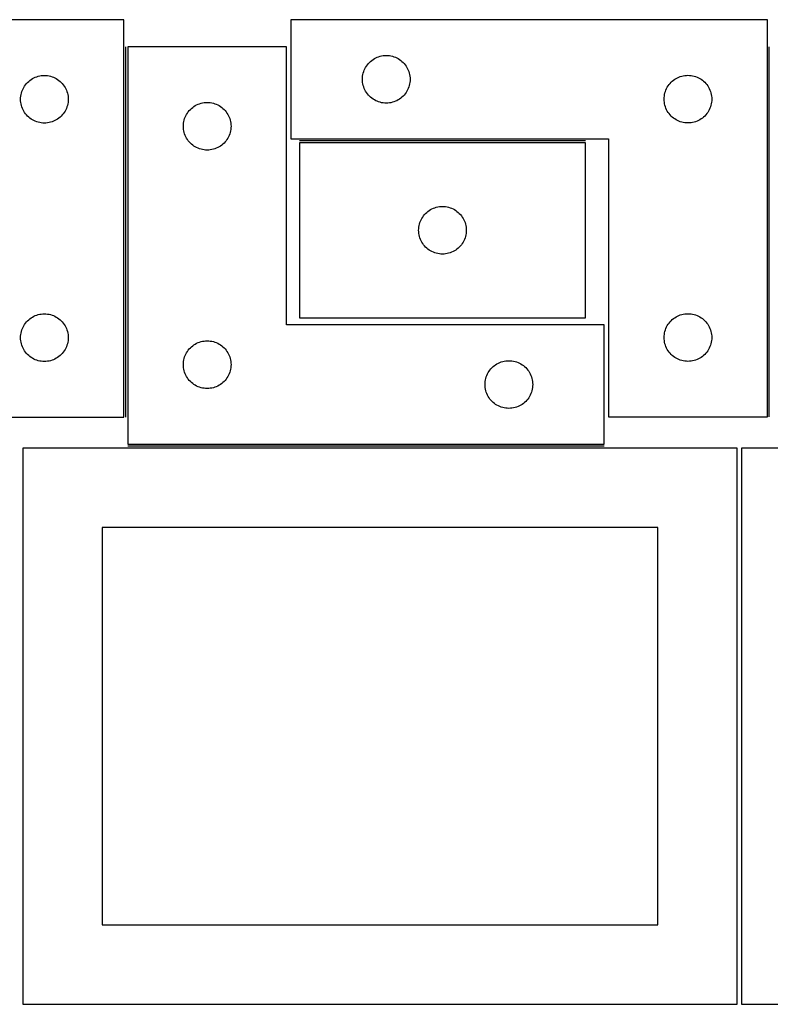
# Model space of a CAD drawing. Header units: millimetres. Extents: x 7 to 1243, y 7 to 2493.
# Tile 18 of 20: x 548 to 832, y 2122 to 2493. Entities that reach past the tile are written whole.
import ezdxf

# ---------------------------------------------------------------- set-up
doc = ezdxf.new("R2010")
doc.units = ezdxf.units.MM
doc.layers.add('COMMON', color=5, linetype='CONTINUOUS', true_color=0x0000ff)
doc.layers.add('CUT', color=7, linetype='CONTINUOUS', true_color=0x000000)

msp = doc.modelspace()

# ---------------------------------------------------------------- linework, layer by layer
at = {"layer": 'COMMON'}
for p, q in [((588.493987, 2343.422398), (588.493987, 2483.2305)), ((831.655211, 2343.467808), (831.655211, 2483.2305)), ((762.150481, 2447.717808), (654.150481, 2447.717808)), ((769.243987, 2332.4805), (589.243987, 2332.4805))]:
    msp.add_line(p, q, dxfattribs=at)
at = {"layer": 'CUT'}
for p, q in [((587.743986, 2493.422398), (407.743986, 2493.422398)), ((587.743986, 2343.422398), (587.743986, 2493.422398)), ((830.90521, 2493.467808), (650.90521, 2493.467808)), ((650.90521, 2493.467808), (650.90521, 2448.467808)), ((830.90521, 2343.467808), (830.90521, 2493.467808)), ((649.243987, 2483.2305), (589.243987, 2483.2305)), ((589.243987, 2483.2305), (589.243987, 2333.2305)), ((649.243987, 2378.2305), (649.243987, 2483.2305)), ((683.46106, 2479.282724), (684.012255, 2479.49018)), ((684.012255, 2479.49018), (684.575839, 2479.661141)), ((684.575839, 2479.661141), (685.149398, 2479.794876)), ((685.149398, 2479.794876), (685.730475, 2479.890812)), ((685.730475, 2479.890812), (686.316582, 2479.948539)), ((686.316582, 2479.948539), (686.90521, 2479.967808)), ((686.90521, 2479.967808), (687.493839, 2479.948539)), ((687.493839, 2479.948539), (688.079946, 2479.890812)), ((688.079946, 2479.890812), (688.661023, 2479.794876)), ((688.661023, 2479.794876), (689.234582, 2479.661141)), ((689.234582, 2479.661141), (689.798166, 2479.49018)), ((689.798166, 2479.49018), (690.349361, 2479.282724)), ((679.110982, 2475.467808), (679.421984, 2475.96794)), ((679.421984, 2475.96794), (679.76503, 2476.446661)), ((679.76503, 2476.446661), (680.138652, 2476.901921)), ((680.138652, 2476.901921), (680.541249, 2477.331769)), ((680.541249, 2477.331769), (680.971098, 2477.734367)), ((680.971098, 2477.734367), (681.426358, 2478.107988)), ((681.426358, 2478.107988), (681.905078, 2478.451035)), ((681.905078, 2478.451035), (682.40521, 2478.762037)), ((682.40521, 2478.762037), (682.924612, 2479.039663)), ((682.924612, 2479.039663), (683.46106, 2479.282724)), ((690.349361, 2479.282724), (690.885809, 2479.039663)), ((690.885809, 2479.039663), (691.40521, 2478.762037)), ((691.40521, 2478.762037), (691.905343, 2478.451035)), ((691.905343, 2478.451035), (692.384063, 2478.107988)), ((692.384063, 2478.107988), (692.839323, 2477.734367)), ((692.839323, 2477.734367), (693.269171, 2477.331769)), ((693.269171, 2477.331769), (693.671769, 2476.901921)), ((693.671769, 2476.901921), (694.045391, 2476.446661)), ((694.045391, 2476.446661), (694.388437, 2475.96794)), ((694.388437, 2475.96794), (694.699439, 2475.467808)), ((554.851031, 2471.944769), (555.414615, 2472.115731)), ((555.414615, 2472.115731), (555.988173, 2472.249466)), ((555.988173, 2472.249466), (556.56925, 2472.345402)), ((556.56925, 2472.345402), (557.155358, 2472.403128)), ((557.155358, 2472.403128), (557.743986, 2472.422398)), ((557.743986, 2472.422398), (558.332614, 2472.403128)), ((558.332614, 2472.403128), (558.918722, 2472.345402)), ((558.918722, 2472.345402), (559.499799, 2472.249466)), ((559.499799, 2472.249466), (560.073358, 2472.115731)), ((560.073358, 2472.115731), (560.636941, 2471.944769)), ((677.92448, 2471.556437), (677.982207, 2472.142544)), ((677.982207, 2472.142544), (678.078143, 2472.723621)), ((678.078143, 2472.723621), (678.211878, 2473.29718)), ((678.211878, 2473.29718), (678.382839, 2473.860764)), ((678.382839, 2473.860764), (678.590295, 2474.411959)), ((678.590295, 2474.411959), (678.833356, 2474.948407)), ((678.833356, 2474.948407), (679.110982, 2475.467808)), ((694.699439, 2475.467808), (694.977065, 2474.948407)), ((694.977065, 2474.948407), (695.220126, 2474.411959)), ((695.220126, 2474.411959), (695.427582, 2473.860764)), ((695.427582, 2473.860764), (695.598543, 2473.29718)), ((695.598543, 2473.29718), (695.732278, 2472.723621)), ((695.732278, 2472.723621), (695.828214, 2472.142544)), ((695.828214, 2472.142544), (695.885941, 2471.556437)), ((798.012255, 2471.99018), (798.575839, 2472.161141)), ((798.575839, 2472.161141), (799.149398, 2472.294876)), ((799.149398, 2472.294876), (799.730475, 2472.390812)), ((799.730475, 2472.390812), (800.316582, 2472.448539)), ((800.316582, 2472.448539), (800.90521, 2472.467808)), ((800.90521, 2472.467808), (801.493839, 2472.448539)), ((801.493839, 2472.448539), (802.079946, 2472.390812)), ((802.079946, 2472.390812), (802.661023, 2472.294876)), ((802.661023, 2472.294876), (803.234582, 2472.161141)), ((803.234582, 2472.161141), (803.798166, 2471.99018)), ((549.949757, 2467.922398), (550.26076, 2468.42253)), ((550.26076, 2468.42253), (550.603806, 2468.901251)), ((550.603806, 2468.901251), (550.977428, 2469.356511)), ((550.977428, 2469.356511), (551.380025, 2469.786359)), ((551.380025, 2469.786359), (551.809874, 2470.188956)), ((551.809874, 2470.188956), (552.265133, 2470.562578)), ((552.265133, 2470.562578), (552.743854, 2470.905625)), ((552.743854, 2470.905625), (553.243986, 2471.216627)), ((553.243986, 2471.216627), (553.763388, 2471.494253)), ((553.763388, 2471.494253), (554.299835, 2471.737314)), ((554.299835, 2471.737314), (554.851031, 2471.944769)), ((560.636941, 2471.944769), (561.188137, 2471.737314)), ((561.188137, 2471.737314), (561.724584, 2471.494253)), ((561.724584, 2471.494253), (562.243986, 2471.216627)), ((562.243986, 2471.216627), (562.744118, 2470.905625)), ((562.744118, 2470.905625), (563.222839, 2470.562578)), ((563.222839, 2470.562578), (563.678098, 2470.188956)), ((563.678098, 2470.188956), (564.107947, 2469.786359)), ((564.107947, 2469.786359), (564.510544, 2469.356511)), ((564.510544, 2469.356511), (564.884166, 2468.901251)), ((564.884166, 2468.901251), (565.227213, 2468.42253)), ((565.227213, 2468.42253), (565.538215, 2467.922398)), ((677.90521, 2470.967808), (677.92448, 2471.556437)), ((677.92448, 2470.37918), (677.90521, 2470.967808)), ((677.982207, 2469.793073), (677.92448, 2470.37918)), ((678.078143, 2469.211995), (677.982207, 2469.793073)), ((678.211878, 2468.638437), (678.078143, 2469.211995)), ((678.382839, 2468.074853), (678.211878, 2468.638437)), ((695.598543, 2468.638437), (695.427582, 2468.074853)), ((695.732278, 2469.211995), (695.598543, 2468.638437)), ((695.828214, 2469.793073), (695.732278, 2469.211995)), ((695.885941, 2470.37918), (695.828214, 2469.793073)), ((695.885941, 2471.556437), (695.90521, 2470.967808)), ((695.90521, 2470.967808), (695.885941, 2470.37918)), ((793.110982, 2467.967808), (793.421984, 2468.46794)), ((793.421984, 2468.46794), (793.76503, 2468.946661)), ((793.76503, 2468.946661), (794.138652, 2469.401921)), ((794.138652, 2469.401921), (794.541249, 2469.831769)), ((794.541249, 2469.831769), (794.971098, 2470.234367)), ((794.971098, 2470.234367), (795.426358, 2470.607988)), ((795.426358, 2470.607988), (795.905078, 2470.951035)), ((795.905078, 2470.951035), (796.40521, 2471.262037)), ((796.40521, 2471.262037), (796.924612, 2471.539663)), ((796.924612, 2471.539663), (797.46106, 2471.782724)), ((797.46106, 2471.782724), (798.012255, 2471.99018)), ((803.798166, 2471.99018), (804.349361, 2471.782724)), ((804.349361, 2471.782724), (804.885809, 2471.539663)), ((804.885809, 2471.539663), (805.40521, 2471.262037)), ((805.40521, 2471.262037), (805.905343, 2470.951035)), ((805.905343, 2470.951035), (806.384063, 2470.607988)), ((806.384063, 2470.607988), (806.839323, 2470.234367)), ((806.839323, 2470.234367), (807.269171, 2469.831769)), ((807.269171, 2469.831769), (807.671769, 2469.401921)), ((807.671769, 2469.401921), (808.045391, 2468.946661)), ((808.045391, 2468.946661), (808.388437, 2468.46794)), ((808.388437, 2468.46794), (808.699439, 2467.967808)), ((548.820982, 2464.597134), (548.916919, 2465.178211)), ((548.916919, 2465.178211), (549.050654, 2465.75177)), ((549.050654, 2465.75177), (549.221615, 2466.315353)), ((549.221615, 2466.315353), (549.42907, 2466.866549)), ((549.42907, 2466.866549), (549.672131, 2467.402996)), ((549.672131, 2467.402996), (549.949757, 2467.922398)), ((565.538215, 2467.922398), (565.815841, 2467.402996)), ((565.815841, 2467.402996), (566.058902, 2466.866549)), ((566.058902, 2466.866549), (566.266357, 2466.315353)), ((566.266357, 2466.315353), (566.437319, 2465.75177)), ((566.437319, 2465.75177), (566.571054, 2465.178211)), ((566.571054, 2465.178211), (566.66699, 2464.597134)), ((678.590295, 2467.523657), (678.382839, 2468.074853)), ((678.833356, 2466.98721), (678.590295, 2467.523657)), ((679.110982, 2466.467808), (678.833356, 2466.98721)), ((679.421984, 2465.967676), (679.110982, 2466.467808)), ((679.76503, 2465.488955), (679.421984, 2465.967676)), ((680.138652, 2465.033696), (679.76503, 2465.488955)), ((680.541249, 2464.603847), (680.138652, 2465.033696)), ((693.671769, 2465.033696), (693.269171, 2464.603847)), ((694.045391, 2465.488955), (693.671769, 2465.033696)), ((694.388437, 2465.967676), (694.045391, 2465.488955)), ((694.699439, 2466.467808), (694.388437, 2465.967676)), ((694.977065, 2466.98721), (694.699439, 2466.467808)), ((695.220126, 2467.523657), (694.977065, 2466.98721)), ((695.427582, 2468.074853), (695.220126, 2467.523657)), ((791.92448, 2464.056437), (791.982207, 2464.642544)), ((791.982207, 2464.642544), (792.078143, 2465.223621)), ((792.078143, 2465.223621), (792.211878, 2465.79718)), ((792.211878, 2465.79718), (792.382839, 2466.360764)), ((792.382839, 2466.360764), (792.590295, 2466.911959)), ((792.590295, 2466.911959), (792.833356, 2467.448407)), ((792.833356, 2467.448407), (793.110982, 2467.967808)), ((808.699439, 2467.967808), (808.977065, 2467.448407)), ((808.977065, 2467.448407), (809.220126, 2466.911959)), ((809.220126, 2466.911959), (809.427582, 2466.360764)), ((809.427582, 2466.360764), (809.598543, 2465.79718)), ((809.598543, 2465.79718), (809.732278, 2465.223621)), ((809.732278, 2465.223621), (809.828214, 2464.642544)), ((809.828214, 2464.642544), (809.885941, 2464.056437)), ((548.743986, 2463.422398), (548.763256, 2464.011026)), ((548.763256, 2462.83377), (548.743986, 2463.422398)), ((548.763256, 2464.011026), (548.820982, 2464.597134)), ((548.820982, 2462.247662), (548.763256, 2462.83377)), ((548.916919, 2461.666585), (548.820982, 2462.247662)), ((549.050654, 2461.093027), (548.916919, 2461.666585)), ((549.221615, 2460.529443), (549.050654, 2461.093027)), ((566.437319, 2461.093027), (566.266357, 2460.529443)), ((566.571054, 2461.666585), (566.437319, 2461.093027)), ((566.66699, 2462.247662), (566.571054, 2461.666585)), ((566.66699, 2464.597134), (566.724716, 2464.011026)), ((566.724716, 2462.83377), (566.66699, 2462.247662)), ((566.724716, 2464.011026), (566.743986, 2463.422398)), ((566.743986, 2463.422398), (566.724716, 2462.83377)), ((614.243855, 2460.713727), (614.743987, 2461.024729)), ((614.743987, 2461.024729), (615.263389, 2461.302355)), ((615.263389, 2461.302355), (615.799836, 2461.545416)), ((615.799836, 2461.545416), (616.351032, 2461.752871)), ((616.351032, 2461.752871), (616.914616, 2461.923833)), ((616.914616, 2461.923833), (617.488174, 2462.057568)), ((617.488174, 2462.057568), (618.069251, 2462.153504)), ((618.069251, 2462.153504), (618.655359, 2462.211231)), ((618.655359, 2462.211231), (619.243987, 2462.2305)), ((619.243987, 2462.2305), (619.832615, 2462.211231)), ((619.832615, 2462.211231), (620.418723, 2462.153504)), ((620.418723, 2462.153504), (620.9998, 2462.057568)), ((620.9998, 2462.057568), (621.573359, 2461.923833)), ((621.573359, 2461.923833), (622.136942, 2461.752871)), ((622.136942, 2461.752871), (622.688138, 2461.545416)), ((622.688138, 2461.545416), (623.224585, 2461.302355)), ((623.224585, 2461.302355), (623.743987, 2461.024729)), ((623.743987, 2461.024729), (624.244119, 2460.713727)), ((680.971098, 2464.20125), (680.541249, 2464.603847)), ((681.426358, 2463.827628), (680.971098, 2464.20125)), ((681.905078, 2463.484582), (681.426358, 2463.827628)), ((682.40521, 2463.17358), (681.905078, 2463.484582)), ((682.924612, 2462.895954), (682.40521, 2463.17358)), ((683.46106, 2462.652893), (682.924612, 2462.895954)), ((684.012255, 2462.445437), (683.46106, 2462.652893)), ((684.575839, 2462.274476), (684.012255, 2462.445437)), ((685.149398, 2462.140741), (684.575839, 2462.274476)), ((685.730475, 2462.044805), (685.149398, 2462.140741)), ((686.316582, 2461.987078), (685.730475, 2462.044805)), ((686.90521, 2461.967808), (686.316582, 2461.987078)), ((687.493839, 2461.987078), (686.90521, 2461.967808)), ((688.079946, 2462.044805), (687.493839, 2461.987078)), ((688.661023, 2462.140741), (688.079946, 2462.044805)), ((689.234582, 2462.274476), (688.661023, 2462.140741)), ((689.798166, 2462.445437), (689.234582, 2462.274476)), ((690.349361, 2462.652893), (689.798166, 2462.445437)), ((690.885809, 2462.895954), (690.349361, 2462.652893)), ((691.40521, 2463.17358), (690.885809, 2462.895954)), ((691.905343, 2463.484582), (691.40521, 2463.17358)), ((692.384063, 2463.827628), (691.905343, 2463.484582)), ((692.839323, 2464.20125), (692.384063, 2463.827628)), ((693.269171, 2464.603847), (692.839323, 2464.20125)), ((791.90521, 2463.467808), (791.92448, 2464.056437)), ((791.92448, 2462.87918), (791.90521, 2463.467808)), ((791.982207, 2462.293073), (791.92448, 2462.87918)), ((792.078143, 2461.711995), (791.982207, 2462.293073)), ((792.211878, 2461.138437), (792.078143, 2461.711995)), ((792.382839, 2460.574853), (792.211878, 2461.138437)), ((809.598543, 2461.138437), (809.427582, 2460.574853)), ((809.732278, 2461.711995), (809.598543, 2461.138437)), ((809.828214, 2462.293073), (809.732278, 2461.711995)), ((809.885941, 2462.87918), (809.828214, 2462.293073)), ((809.885941, 2464.056437), (809.90521, 2463.467808)), ((809.90521, 2463.467808), (809.885941, 2462.87918)), ((549.42907, 2459.978247), (549.221615, 2460.529443)), ((549.672131, 2459.4418), (549.42907, 2459.978247)), ((549.949757, 2458.922398), (549.672131, 2459.4418)), ((550.26076, 2458.422266), (549.949757, 2458.922398)), ((550.603806, 2457.943545), (550.26076, 2458.422266)), ((550.977428, 2457.488286), (550.603806, 2457.943545)), ((551.380025, 2457.058437), (550.977428, 2457.488286)), ((564.510544, 2457.488286), (564.107947, 2457.058437)), ((564.884166, 2457.943545), (564.510544, 2457.488286)), ((565.227213, 2458.422266), (564.884166, 2457.943545)), ((565.538215, 2458.922398), (565.227213, 2458.422266)), ((565.815841, 2459.4418), (565.538215, 2458.922398)), ((566.058902, 2459.978247), (565.815841, 2459.4418)), ((566.266357, 2460.529443), (566.058902, 2459.978247)), ((610.929071, 2456.674651), (611.172132, 2457.211098)), ((611.172132, 2457.211098), (611.449758, 2457.7305)), ((611.449758, 2457.7305), (611.760761, 2458.230632)), ((611.760761, 2458.230632), (612.103807, 2458.709353)), ((612.103807, 2458.709353), (612.477429, 2459.164613)), ((612.477429, 2459.164613), (612.880026, 2459.594461)), ((612.880026, 2459.594461), (613.309875, 2459.997059)), ((613.309875, 2459.997059), (613.765134, 2460.37068)), ((613.765134, 2460.37068), (614.243855, 2460.713727)), ((624.244119, 2460.713727), (624.72284, 2460.37068)), ((624.72284, 2460.37068), (625.178099, 2459.997059)), ((625.178099, 2459.997059), (625.607948, 2459.594461)), ((625.607948, 2459.594461), (626.010545, 2459.164613)), ((626.010545, 2459.164613), (626.384167, 2458.709353)), ((626.384167, 2458.709353), (626.727214, 2458.230632)), ((626.727214, 2458.230632), (627.038216, 2457.7305)), ((627.038216, 2457.7305), (627.315842, 2457.211098)), ((627.315842, 2457.211098), (627.558903, 2456.674651)), ((792.590295, 2460.023657), (792.382839, 2460.574853)), ((792.833356, 2459.48721), (792.590295, 2460.023657)), ((793.110982, 2458.967808), (792.833356, 2459.48721)), ((793.421984, 2458.467676), (793.110982, 2458.967808)), ((793.76503, 2457.988955), (793.421984, 2458.467676)), ((794.138652, 2457.533696), (793.76503, 2457.988955)), ((794.541249, 2457.103847), (794.138652, 2457.533696)), ((807.671769, 2457.533696), (807.269171, 2457.103847)), ((808.045391, 2457.988955), (807.671769, 2457.533696)), ((808.388437, 2458.467676), (808.045391, 2457.988955)), ((808.699439, 2458.967808), (808.388437, 2458.467676)), ((808.977065, 2459.48721), (808.699439, 2458.967808)), ((809.220126, 2460.023657), (808.977065, 2459.48721)), ((809.427582, 2460.574853), (809.220126, 2460.023657)), ((551.809874, 2456.65584), (551.380025, 2457.058437)), ((552.265133, 2456.282218), (551.809874, 2456.65584)), ((552.743854, 2455.939172), (552.265133, 2456.282218)), ((553.243986, 2455.62817), (552.743854, 2455.939172)), ((553.763388, 2455.350544), (553.243986, 2455.62817)), ((554.299835, 2455.107482), (553.763388, 2455.350544)), ((554.851031, 2454.900027), (554.299835, 2455.107482)), ((555.414615, 2454.729066), (554.851031, 2454.900027)), ((555.988173, 2454.595331), (555.414615, 2454.729066)), ((556.56925, 2454.499394), (555.988173, 2454.595331)), ((557.155358, 2454.441668), (556.56925, 2454.499394)), ((557.743986, 2454.422398), (557.155358, 2454.441668)), ((558.332614, 2454.441668), (557.743986, 2454.422398)), ((558.918722, 2454.499394), (558.332614, 2454.441668)), ((559.499799, 2454.595331), (558.918722, 2454.499394)), ((560.073358, 2454.729066), (559.499799, 2454.595331)), ((560.636941, 2454.900027), (560.073358, 2454.729066)), ((561.188137, 2455.107482), (560.636941, 2454.900027)), ((561.724584, 2455.350544), (561.188137, 2455.107482)), ((562.243986, 2455.62817), (561.724584, 2455.350544)), ((562.744118, 2455.939172), (562.243986, 2455.62817)), ((563.222839, 2456.282218), (562.744118, 2455.939172)), ((563.678098, 2456.65584), (563.222839, 2456.282218)), ((564.107947, 2457.058437), (563.678098, 2456.65584)), ((610.243987, 2453.2305), (610.263257, 2453.819128)), ((610.263257, 2453.819128), (610.320983, 2454.405236)), ((610.320983, 2454.405236), (610.41692, 2454.986313)), ((610.41692, 2454.986313), (610.550655, 2455.559872)), ((610.550655, 2455.559872), (610.721616, 2456.123455)), ((610.721616, 2456.123455), (610.929071, 2456.674651)), ((627.558903, 2456.674651), (627.766358, 2456.123455)), ((627.766358, 2456.123455), (627.93732, 2455.559872)), ((627.93732, 2455.559872), (628.071055, 2454.986313)), ((628.071055, 2454.986313), (628.166991, 2454.405236)), ((628.166991, 2454.405236), (628.224717, 2453.819128)), ((628.224717, 2453.819128), (628.243987, 2453.2305)), ((794.971098, 2456.70125), (794.541249, 2457.103847)), ((795.426358, 2456.327628), (794.971098, 2456.70125)), ((795.905078, 2455.984582), (795.426358, 2456.327628)), ((796.40521, 2455.67358), (795.905078, 2455.984582)), ((796.924612, 2455.395954), (796.40521, 2455.67358)), ((797.46106, 2455.152893), (796.924612, 2455.395954)), ((798.012255, 2454.945437), (797.46106, 2455.152893)), ((798.575839, 2454.774476), (798.012255, 2454.945437)), ((799.149398, 2454.640741), (798.575839, 2454.774476)), ((799.730475, 2454.544805), (799.149398, 2454.640741)), ((800.316582, 2454.487078), (799.730475, 2454.544805)), ((800.90521, 2454.467808), (800.316582, 2454.487078)), ((801.493839, 2454.487078), (800.90521, 2454.467808)), ((802.079946, 2454.544805), (801.493839, 2454.487078)), ((802.661023, 2454.640741), (802.079946, 2454.544805)), ((803.234582, 2454.774476), (802.661023, 2454.640741)), ((803.798166, 2454.945437), (803.234582, 2454.774476)), ((804.349361, 2455.152893), (803.798166, 2454.945437)), ((804.885809, 2455.395954), (804.349361, 2455.152893)), ((805.40521, 2455.67358), (804.885809, 2455.395954)), ((805.905343, 2455.984582), (805.40521, 2455.67358)), ((806.384063, 2456.327628), (805.905343, 2455.984582)), ((806.839323, 2456.70125), (806.384063, 2456.327628)), ((807.269171, 2457.103847), (806.839323, 2456.70125)), ((610.263257, 2452.641872), (610.243987, 2453.2305)), ((610.320983, 2452.055765), (610.263257, 2452.641872)), ((610.41692, 2451.474687), (610.320983, 2452.055765)), ((610.550655, 2450.901129), (610.41692, 2451.474687)), ((610.721616, 2450.337545), (610.550655, 2450.901129)), ((610.929071, 2449.786349), (610.721616, 2450.337545)), ((611.172132, 2449.249902), (610.929071, 2449.786349)), ((627.558903, 2449.786349), (627.315842, 2449.249902)), ((627.766358, 2450.337545), (627.558903, 2449.786349)), ((627.93732, 2450.901129), (627.766358, 2450.337545)), ((628.071055, 2451.474687), (627.93732, 2450.901129)), ((628.166991, 2452.055765), (628.071055, 2451.474687)), ((628.224717, 2452.641872), (628.166991, 2452.055765)), ((628.243987, 2453.2305), (628.224717, 2452.641872)), ((611.449758, 2448.7305), (611.172132, 2449.249902)), ((611.760761, 2448.230368), (611.449758, 2448.7305)), ((612.103807, 2447.751647), (611.760761, 2448.230368)), ((612.477429, 2447.296388), (612.103807, 2447.751647)), ((612.880026, 2446.866539), (612.477429, 2447.296388)), ((613.309875, 2446.463942), (612.880026, 2446.866539)), ((613.765134, 2446.09032), (613.309875, 2446.463942)), ((614.243855, 2445.747274), (613.765134, 2446.09032)), ((624.72284, 2446.09032), (624.244119, 2445.747274)), ((625.178099, 2446.463942), (624.72284, 2446.09032)), ((625.607948, 2446.866539), (625.178099, 2446.463942)), ((626.010545, 2447.296388), (625.607948, 2446.866539)), ((626.384167, 2447.751647), (626.010545, 2447.296388)), ((626.727214, 2448.230368), (626.384167, 2447.751647)), ((627.038216, 2448.7305), (626.727214, 2448.230368)), ((627.315842, 2449.249902), (627.038216, 2448.7305)), ((650.90521, 2448.467808), (770.90521, 2448.467808)), ((762.150481, 2446.967807), (654.150481, 2446.967807)), ((654.150481, 2446.967807), (654.150481, 2380.967807)), ((762.150481, 2380.967807), (762.150481, 2446.967807)), ((770.90521, 2448.467808), (770.90521, 2343.467808)), ((614.743987, 2445.436272), (614.243855, 2445.747274)), ((615.263389, 2445.158646), (614.743987, 2445.436272)), ((615.799836, 2444.915584), (615.263389, 2445.158646)), ((616.351032, 2444.708129), (615.799836, 2444.915584)), ((616.914616, 2444.537168), (616.351032, 2444.708129)), ((617.488174, 2444.403433), (616.914616, 2444.537168)), ((618.069251, 2444.307497), (617.488174, 2444.403433)), ((618.655359, 2444.24977), (618.069251, 2444.307497)), ((619.243987, 2444.2305), (618.655359, 2444.24977)), ((619.832615, 2444.24977), (619.243987, 2444.2305)), ((620.418723, 2444.307497), (619.832615, 2444.24977)), ((620.9998, 2444.403433), (620.418723, 2444.307497)), ((621.573359, 2444.537168), (620.9998, 2444.403433)), ((622.136942, 2444.708129), (621.573359, 2444.537168)), ((622.688138, 2444.915584), (622.136942, 2444.708129)), ((623.224585, 2445.158646), (622.688138, 2444.915584)), ((623.743987, 2445.436272), (623.224585, 2445.158646)), ((624.244119, 2445.747274), (623.743987, 2445.436272)), ((701.383923, 2419.90192), (701.78652, 2420.331768)), ((701.78652, 2420.331768), (702.216369, 2420.734366)), ((702.216369, 2420.734366), (702.671628, 2421.107987)), ((702.671628, 2421.107987), (703.150349, 2421.451034)), ((703.150349, 2421.451034), (703.650481, 2421.762036)), ((703.650481, 2421.762036), (704.169883, 2422.039662)), ((704.169883, 2422.039662), (704.70633, 2422.282723)), ((704.70633, 2422.282723), (705.257526, 2422.490179)), ((705.257526, 2422.490179), (705.82111, 2422.66114)), ((705.82111, 2422.66114), (706.394668, 2422.794875)), ((706.394668, 2422.794875), (706.975745, 2422.890811)), ((706.975745, 2422.890811), (707.561853, 2422.948538)), ((707.561853, 2422.948538), (708.150481, 2422.967807)), ((708.150481, 2422.967807), (708.739109, 2422.948538)), ((708.739109, 2422.948538), (709.325217, 2422.890811)), ((709.325217, 2422.890811), (709.906294, 2422.794875)), ((709.906294, 2422.794875), (710.479852, 2422.66114)), ((710.479852, 2422.66114), (711.043436, 2422.490179)), ((711.043436, 2422.490179), (711.594632, 2422.282723)), ((711.594632, 2422.282723), (712.131079, 2422.039662)), ((712.131079, 2422.039662), (712.650481, 2421.762036)), ((712.650481, 2421.762036), (713.150613, 2421.451034)), ((713.150613, 2421.451034), (713.629334, 2421.107987)), ((713.629334, 2421.107987), (714.084593, 2420.734366)), ((714.084593, 2420.734366), (714.514442, 2420.331768)), ((714.514442, 2420.331768), (714.917039, 2419.90192)), ((699.323413, 2415.72362), (699.457149, 2416.297179)), ((699.457149, 2416.297179), (699.62811, 2416.860763)), ((699.62811, 2416.860763), (699.835565, 2417.411958)), ((699.835565, 2417.411958), (700.078626, 2417.948406)), ((700.078626, 2417.948406), (700.356252, 2418.467807)), ((700.356252, 2418.467807), (700.667254, 2418.967939)), ((700.667254, 2418.967939), (701.010301, 2419.44666)), ((701.010301, 2419.44666), (701.383923, 2419.90192)), ((714.917039, 2419.90192), (715.290661, 2419.44666)), ((715.290661, 2419.44666), (715.633707, 2418.967939)), ((715.633707, 2418.967939), (715.94471, 2418.467807)), ((715.94471, 2418.467807), (716.222336, 2417.948406)), ((716.222336, 2417.948406), (716.465397, 2417.411958)), ((716.465397, 2417.411958), (716.672852, 2416.860763)), ((716.672852, 2416.860763), (716.843813, 2416.297179)), ((716.843813, 2416.297179), (716.977548, 2415.72362)), ((699.150481, 2413.967807), (699.169751, 2414.556436)), ((699.169751, 2413.379179), (699.150481, 2413.967807)), ((699.169751, 2414.556436), (699.227477, 2415.142543)), ((699.227477, 2412.793072), (699.169751, 2413.379179)), ((699.227477, 2415.142543), (699.323413, 2415.72362)), ((699.323413, 2412.211994), (699.227477, 2412.793072)), ((716.977548, 2415.72362), (717.073485, 2415.142543)), ((717.073485, 2412.793072), (716.977548, 2412.211994)), ((717.073485, 2415.142543), (717.131211, 2414.556436)), ((717.131211, 2413.379179), (717.073485, 2412.793072)), ((717.131211, 2414.556436), (717.150481, 2413.967807)), ((717.150481, 2413.967807), (717.131211, 2413.379179)), ((699.457149, 2411.638436), (699.323413, 2412.211994)), ((699.62811, 2411.074852), (699.457149, 2411.638436)), ((699.835565, 2410.523656), (699.62811, 2411.074852)), ((700.078626, 2409.987209), (699.835565, 2410.523656)), ((700.356252, 2409.467807), (700.078626, 2409.987209)), ((700.667254, 2408.967675), (700.356252, 2409.467807)), ((701.010301, 2408.488954), (700.667254, 2408.967675)), ((715.633707, 2408.967675), (715.290661, 2408.488954)), ((715.94471, 2409.467807), (715.633707, 2408.967675)), ((716.222336, 2409.987209), (715.94471, 2409.467807)), ((716.465397, 2410.523656), (716.222336, 2409.987209)), ((716.672852, 2411.074852), (716.465397, 2410.523656)), ((716.843813, 2411.638436), (716.672852, 2411.074852)), ((716.977548, 2412.211994), (716.843813, 2411.638436)), ((701.383923, 2408.033695), (701.010301, 2408.488954)), ((701.78652, 2407.603846), (701.383923, 2408.033695)), ((702.216369, 2407.201249), (701.78652, 2407.603846)), ((702.671628, 2406.827627), (702.216369, 2407.201249)), ((703.150349, 2406.484581), (702.671628, 2406.827627)), ((703.650481, 2406.173579), (703.150349, 2406.484581)), ((704.169883, 2405.895953), (703.650481, 2406.173579)), ((704.70633, 2405.652892), (704.169883, 2405.895953)), ((705.257526, 2405.445436), (704.70633, 2405.652892)), ((705.82111, 2405.274475), (705.257526, 2405.445436)), ((706.394668, 2405.14074), (705.82111, 2405.274475)), ((706.975745, 2405.044804), (706.394668, 2405.14074)), ((709.906294, 2405.14074), (709.325217, 2405.044804)), ((710.479852, 2405.274475), (709.906294, 2405.14074)), ((711.043436, 2405.445436), (710.479852, 2405.274475)), ((711.594632, 2405.652892), (711.043436, 2405.445436)), ((712.131079, 2405.895953), (711.594632, 2405.652892)), ((712.650481, 2406.173579), (712.131079, 2405.895953)), ((713.150613, 2406.484581), (712.650481, 2406.173579)), ((713.629334, 2406.827627), (713.150613, 2406.484581)), ((714.084593, 2407.201249), (713.629334, 2406.827627)), ((714.514442, 2407.603846), (714.084593, 2407.201249)), ((714.917039, 2408.033695), (714.514442, 2407.603846)), ((715.290661, 2408.488954), (714.917039, 2408.033695)), ((707.561853, 2404.987077), (706.975745, 2405.044804)), ((708.150481, 2404.967807), (707.561853, 2404.987077)), ((708.739109, 2404.987077), (708.150481, 2404.967807)), ((709.325217, 2405.044804), (708.739109, 2404.987077)), ((550.603806, 2378.901251), (550.977428, 2379.356511)), ((550.977428, 2379.356511), (551.380025, 2379.786359)), ((551.380025, 2379.786359), (551.809874, 2380.188956)), ((551.809874, 2380.188956), (552.265133, 2380.562578)), ((552.265133, 2380.562578), (552.743854, 2380.905625)), ((552.743854, 2380.905625), (553.243986, 2381.216627)), ((553.243986, 2381.216627), (553.763388, 2381.494253)), ((553.763388, 2381.494253), (554.299835, 2381.737314)), ((554.299835, 2381.737314), (554.851031, 2381.944769)), ((554.851031, 2381.944769), (555.414615, 2382.115731)), ((555.414615, 2382.115731), (555.988173, 2382.249466)), ((555.988173, 2382.249466), (556.56925, 2382.345402)), ((556.56925, 2382.345402), (557.155358, 2382.403128)), ((557.155358, 2382.403128), (557.743986, 2382.422398)), ((557.743986, 2382.422398), (558.332614, 2382.403128)), ((558.332614, 2382.403128), (558.918722, 2382.345402)), ((558.918722, 2382.345402), (559.499799, 2382.249466)), ((559.499799, 2382.249466), (560.073358, 2382.115731)), ((560.073358, 2382.115731), (560.636941, 2381.944769)), ((560.636941, 2381.944769), (561.188137, 2381.737314)), ((561.188137, 2381.737314), (561.724584, 2381.494253)), ((561.724584, 2381.494253), (562.243986, 2381.216627)), ((562.243986, 2381.216627), (562.744118, 2380.905625)), ((562.744118, 2380.905625), (563.222839, 2380.562578)), ((563.222839, 2380.562578), (563.678098, 2380.188956)), ((563.678098, 2380.188956), (564.107947, 2379.786359)), ((564.107947, 2379.786359), (564.510544, 2379.356511)), ((564.510544, 2379.356511), (564.884166, 2378.901251)), ((654.150481, 2380.967807), (762.150481, 2380.967807)), ((793.76503, 2378.946661), (794.138652, 2379.401921)), ((794.138652, 2379.401921), (794.541249, 2379.831769)), ((794.541249, 2379.831769), (794.971098, 2380.234367)), ((794.971098, 2380.234367), (795.426358, 2380.607988)), ((795.426358, 2380.607988), (795.905078, 2380.951035)), ((795.905078, 2380.951035), (796.40521, 2381.262037)), ((796.40521, 2381.262037), (796.924612, 2381.539663)), ((796.924612, 2381.539663), (797.46106, 2381.782724)), ((797.46106, 2381.782724), (798.012255, 2381.99018)), ((798.012255, 2381.99018), (798.575839, 2382.161141)), ((798.575839, 2382.161141), (799.149398, 2382.294876)), ((799.149398, 2382.294876), (799.730475, 2382.390812)), ((799.730475, 2382.390812), (800.316582, 2382.448539)), ((800.316582, 2382.448539), (800.90521, 2382.467808)), ((800.90521, 2382.467808), (801.493839, 2382.448539)), ((801.493839, 2382.448539), (802.079946, 2382.390812)), ((802.079946, 2382.390812), (802.661023, 2382.294876)), ((802.661023, 2382.294876), (803.234582, 2382.161141)), ((803.234582, 2382.161141), (803.798166, 2381.99018)), ((803.798166, 2381.99018), (804.349361, 2381.782724)), ((804.349361, 2381.782724), (804.885809, 2381.539663)), ((804.885809, 2381.539663), (805.40521, 2381.262037)), ((805.40521, 2381.262037), (805.905343, 2380.951035)), ((805.905343, 2380.951035), (806.384063, 2380.607988)), ((806.384063, 2380.607988), (806.839323, 2380.234367)), ((806.839323, 2380.234367), (807.269171, 2379.831769)), ((807.269171, 2379.831769), (807.671769, 2379.401921)), ((807.671769, 2379.401921), (808.045391, 2378.946661)), ((548.916919, 2375.178211), (549.050654, 2375.75177)), ((549.050654, 2375.75177), (549.221615, 2376.315353)), ((549.221615, 2376.315353), (549.42907, 2376.866549)), ((549.42907, 2376.866549), (549.672131, 2377.402996)), ((549.672131, 2377.402996), (549.949757, 2377.922398)), ((549.949757, 2377.922398), (550.26076, 2378.42253)), ((550.26076, 2378.42253), (550.603806, 2378.901251)), ((564.884166, 2378.901251), (565.227213, 2378.42253)), ((565.227213, 2378.42253), (565.538215, 2377.922398)), ((565.538215, 2377.922398), (565.815841, 2377.402996)), ((565.815841, 2377.402996), (566.058902, 2376.866549)), ((566.058902, 2376.866549), (566.266357, 2376.315353)), ((566.266357, 2376.315353), (566.437319, 2375.75177)), ((566.437319, 2375.75177), (566.571054, 2375.178211)), ((769.243987, 2378.2305), (649.243987, 2378.2305)), ((769.243987, 2333.2305), (769.243987, 2378.2305)), ((792.078143, 2375.223621), (792.211878, 2375.79718)), ((792.211878, 2375.79718), (792.382839, 2376.360764)), ((792.382839, 2376.360764), (792.590295, 2376.911959)), ((792.590295, 2376.911959), (792.833356, 2377.448407)), ((792.833356, 2377.448407), (793.110982, 2377.967808)), ((793.110982, 2377.967808), (793.421984, 2378.46794)), ((793.421984, 2378.46794), (793.76503, 2378.946661)), ((808.045391, 2378.946661), (808.388437, 2378.46794)), ((808.388437, 2378.46794), (808.699439, 2377.967808)), ((808.699439, 2377.967808), (808.977065, 2377.448407)), ((808.977065, 2377.448407), (809.220126, 2376.911959)), ((809.220126, 2376.911959), (809.427582, 2376.360764)), ((809.427582, 2376.360764), (809.598543, 2375.79718)), ((809.598543, 2375.79718), (809.732278, 2375.223621)), ((548.743986, 2373.422398), (548.763256, 2374.011026)), ((548.763256, 2372.83377), (548.743986, 2373.422398)), ((548.763256, 2374.011026), (548.820982, 2374.597134)), ((548.820982, 2372.247662), (548.763256, 2372.83377)), ((548.820982, 2374.597134), (548.916919, 2375.178211)), ((548.916919, 2371.666585), (548.820982, 2372.247662)), ((566.571054, 2375.178211), (566.66699, 2374.597134)), ((566.66699, 2372.247662), (566.571054, 2371.666585)), ((566.66699, 2374.597134), (566.724716, 2374.011026)), ((566.724716, 2372.83377), (566.66699, 2372.247662)), ((566.724716, 2374.011026), (566.743986, 2373.422398)), ((566.743986, 2373.422398), (566.724716, 2372.83377)), ((615.799836, 2371.545416), (616.351032, 2371.752871)), ((616.351032, 2371.752871), (616.914616, 2371.923833)), ((616.914616, 2371.923833), (617.488174, 2372.057568)), ((617.488174, 2372.057568), (618.069251, 2372.153504)), ((618.069251, 2372.153504), (618.655359, 2372.211231)), ((618.655359, 2372.211231), (619.243987, 2372.2305)), ((619.243987, 2372.2305), (619.832615, 2372.211231)), ((619.832615, 2372.211231), (620.418723, 2372.153504)), ((620.418723, 2372.153504), (620.9998, 2372.057568)), ((620.9998, 2372.057568), (621.573359, 2371.923833)), ((621.573359, 2371.923833), (622.136942, 2371.752871)), ((622.136942, 2371.752871), (622.688138, 2371.545416)), ((791.90521, 2373.467808), (791.92448, 2374.056437)), ((791.92448, 2372.87918), (791.90521, 2373.467808)), ((791.92448, 2374.056437), (791.982207, 2374.642544)), ((791.982207, 2372.293073), (791.92448, 2372.87918)), ((791.982207, 2374.642544), (792.078143, 2375.223621)), ((792.078143, 2371.711995), (791.982207, 2372.293073)), ((792.211878, 2371.138437), (792.078143, 2371.711995)), ((809.732278, 2371.711995), (809.598543, 2371.138437)), ((809.732278, 2375.223621), (809.828214, 2374.642544)), ((809.828214, 2372.293073), (809.732278, 2371.711995)), ((809.828214, 2374.642544), (809.885941, 2374.056437)), ((809.885941, 2372.87918), (809.828214, 2372.293073)), ((809.885941, 2374.056437), (809.90521, 2373.467808)), ((809.90521, 2373.467808), (809.885941, 2372.87918)), ((549.050654, 2371.093027), (548.916919, 2371.666585)), ((549.221615, 2370.529443), (549.050654, 2371.093027)), ((549.42907, 2369.978247), (549.221615, 2370.529443)), ((549.672131, 2369.4418), (549.42907, 2369.978247)), ((549.949757, 2368.922398), (549.672131, 2369.4418)), ((550.26076, 2368.422266), (549.949757, 2368.922398)), ((550.603806, 2367.943545), (550.26076, 2368.422266)), ((565.227213, 2368.422266), (564.884166, 2367.943545)), ((565.538215, 2368.922398), (565.227213, 2368.422266)), ((565.815841, 2369.4418), (565.538215, 2368.922398)), ((566.058902, 2369.978247), (565.815841, 2369.4418)), ((566.266357, 2370.529443), (566.058902, 2369.978247)), ((566.437319, 2371.093027), (566.266357, 2370.529443)), ((566.571054, 2371.666585), (566.437319, 2371.093027)), ((611.449758, 2367.7305), (611.760761, 2368.230632)), ((611.760761, 2368.230632), (612.103807, 2368.709353)), ((612.103807, 2368.709353), (612.477429, 2369.164613)), ((612.477429, 2369.164613), (612.880026, 2369.594461)), ((612.880026, 2369.594461), (613.309875, 2369.997059)), ((613.309875, 2369.997059), (613.765134, 2370.37068)), ((613.765134, 2370.37068), (614.243855, 2370.713727)), ((614.243855, 2370.713727), (614.743987, 2371.024729)), ((614.743987, 2371.024729), (615.263389, 2371.302355)), ((615.263389, 2371.302355), (615.799836, 2371.545416)), ((622.688138, 2371.545416), (623.224585, 2371.302355)), ((623.224585, 2371.302355), (623.743987, 2371.024729)), ((623.743987, 2371.024729), (624.244119, 2370.713727)), ((624.244119, 2370.713727), (624.72284, 2370.37068)), ((624.72284, 2370.37068), (625.178099, 2369.997059)), ((625.178099, 2369.997059), (625.607948, 2369.594461)), ((625.607948, 2369.594461), (626.010545, 2369.164613)), ((626.010545, 2369.164613), (626.384167, 2368.709353)), ((626.384167, 2368.709353), (626.727214, 2368.230632)), ((626.727214, 2368.230632), (627.038216, 2367.7305)), ((792.382839, 2370.574853), (792.211878, 2371.138437)), ((792.590295, 2370.023657), (792.382839, 2370.574853)), ((792.833356, 2369.48721), (792.590295, 2370.023657)), ((793.110982, 2368.967808), (792.833356, 2369.48721)), ((793.421984, 2368.467676), (793.110982, 2368.967808)), ((793.76503, 2367.988955), (793.421984, 2368.467676)), ((794.138652, 2367.533696), (793.76503, 2367.988955)), ((808.045391, 2367.988955), (807.671769, 2367.533696)), ((808.388437, 2368.467676), (808.045391, 2367.988955)), ((808.699439, 2368.967808), (808.388437, 2368.467676)), ((808.977065, 2369.48721), (808.699439, 2368.967808)), ((809.220126, 2370.023657), (808.977065, 2369.48721)), ((809.427582, 2370.574853), (809.220126, 2370.023657)), ((809.598543, 2371.138437), (809.427582, 2370.574853)), ((550.977428, 2367.488286), (550.603806, 2367.943545)), ((551.380025, 2367.058437), (550.977428, 2367.488286)), ((551.809874, 2366.65584), (551.380025, 2367.058437)), ((552.265133, 2366.282218), (551.809874, 2366.65584)), ((552.743854, 2365.939172), (552.265133, 2366.282218)), ((553.243986, 2365.62817), (552.743854, 2365.939172)), ((553.763388, 2365.350544), (553.243986, 2365.62817)), ((554.299835, 2365.107482), (553.763388, 2365.350544)), ((554.851031, 2364.900027), (554.299835, 2365.107482)), ((555.414615, 2364.729066), (554.851031, 2364.900027)), ((555.988173, 2364.595331), (555.414615, 2364.729066)), ((556.56925, 2364.499394), (555.988173, 2364.595331)), ((557.155358, 2364.441668), (556.56925, 2364.499394)), ((557.743986, 2364.422398), (557.155358, 2364.441668)), ((558.332614, 2364.441668), (557.743986, 2364.422398)), ((558.918722, 2364.499394), (558.332614, 2364.441668)), ((559.499799, 2364.595331), (558.918722, 2364.499394)), ((560.073358, 2364.729066), (559.499799, 2364.595331)), ((560.636941, 2364.900027), (560.073358, 2364.729066)), ((561.188137, 2365.107482), (560.636941, 2364.900027)), ((561.724584, 2365.350544), (561.188137, 2365.107482)), ((562.243986, 2365.62817), (561.724584, 2365.350544)), ((562.744118, 2365.939172), (562.243986, 2365.62817)), ((563.222839, 2366.282218), (562.744118, 2365.939172)), ((563.678098, 2366.65584), (563.222839, 2366.282218)), ((564.107947, 2367.058437), (563.678098, 2366.65584)), ((564.510544, 2367.488286), (564.107947, 2367.058437)), ((564.884166, 2367.943545), (564.510544, 2367.488286)), ((610.263257, 2363.819128), (610.320983, 2364.405236)), ((610.320983, 2364.405236), (610.41692, 2364.986313)), ((610.41692, 2364.986313), (610.550655, 2365.559872)), ((610.550655, 2365.559872), (610.721616, 2366.123455)), ((610.721616, 2366.123455), (610.929071, 2366.674651)), ((610.929071, 2366.674651), (611.172132, 2367.211098)), ((611.172132, 2367.211098), (611.449758, 2367.7305)), ((627.038216, 2367.7305), (627.315842, 2367.211098)), ((627.315842, 2367.211098), (627.558903, 2366.674651)), ((627.558903, 2366.674651), (627.766358, 2366.123455)), ((627.766358, 2366.123455), (627.93732, 2365.559872)), ((627.93732, 2365.559872), (628.071055, 2364.986313)), ((628.071055, 2364.986313), (628.166991, 2364.405236)), ((628.166991, 2364.405236), (628.224717, 2363.819128)), ((729.799836, 2364.045416), (730.351032, 2364.252871)), ((730.351032, 2364.252871), (730.914616, 2364.423833)), ((730.914616, 2364.423833), (731.488174, 2364.557568)), ((731.488174, 2364.557568), (732.069251, 2364.653504)), ((732.069251, 2364.653504), (732.655359, 2364.711231)), ((732.655359, 2364.711231), (733.243987, 2364.7305)), ((733.243987, 2364.7305), (733.832615, 2364.711231)), ((733.832615, 2364.711231), (734.418723, 2364.653504)), ((734.418723, 2364.653504), (734.9998, 2364.557568)), ((734.9998, 2364.557568), (735.573359, 2364.423833)), ((735.573359, 2364.423833), (736.136942, 2364.252871)), ((736.136942, 2364.252871), (736.688138, 2364.045416)), ((794.541249, 2367.103847), (794.138652, 2367.533696)), ((794.971098, 2366.70125), (794.541249, 2367.103847)), ((795.426358, 2366.327628), (794.971098, 2366.70125)), ((795.905078, 2365.984582), (795.426358, 2366.327628)), ((796.40521, 2365.67358), (795.905078, 2365.984582)), ((796.924612, 2365.395954), (796.40521, 2365.67358)), ((797.46106, 2365.152893), (796.924612, 2365.395954)), ((798.012255, 2364.945437), (797.46106, 2365.152893)), ((798.575839, 2364.774476), (798.012255, 2364.945437)), ((799.149398, 2364.640741), (798.575839, 2364.774476)), ((799.730475, 2364.544805), (799.149398, 2364.640741)), ((800.316582, 2364.487078), (799.730475, 2364.544805)), ((800.90521, 2364.467808), (800.316582, 2364.487078)), ((801.493839, 2364.487078), (800.90521, 2364.467808)), ((802.079946, 2364.544805), (801.493839, 2364.487078)), ((802.661023, 2364.640741), (802.079946, 2364.544805)), ((803.234582, 2364.774476), (802.661023, 2364.640741)), ((803.798166, 2364.945437), (803.234582, 2364.774476)), ((804.349361, 2365.152893), (803.798166, 2364.945437)), ((804.885809, 2365.395954), (804.349361, 2365.152893)), ((805.40521, 2365.67358), (804.885809, 2365.395954)), ((805.905343, 2365.984582), (805.40521, 2365.67358)), ((806.384063, 2366.327628), (805.905343, 2365.984582)), ((806.839323, 2366.70125), (806.384063, 2366.327628)), ((807.269171, 2367.103847), (806.839323, 2366.70125)), ((807.671769, 2367.533696), (807.269171, 2367.103847)), ((610.243987, 2363.2305), (610.263257, 2363.819128)), ((610.263257, 2362.641872), (610.243987, 2363.2305)), ((610.320983, 2362.055765), (610.263257, 2362.641872)), ((610.41692, 2361.474687), (610.320983, 2362.055765)), ((610.550655, 2360.901129), (610.41692, 2361.474687)), ((610.721616, 2360.337545), (610.550655, 2360.901129)), ((627.93732, 2360.901129), (627.766358, 2360.337545)), ((628.071055, 2361.474687), (627.93732, 2360.901129)), ((628.166991, 2362.055765), (628.071055, 2361.474687)), ((628.224717, 2362.641872), (628.166991, 2362.055765)), ((628.224717, 2363.819128), (628.243987, 2363.2305)), ((628.243987, 2363.2305), (628.224717, 2362.641872)), ((725.449758, 2360.2305), (725.760761, 2360.730632)), ((725.760761, 2360.730632), (726.103807, 2361.209353)), ((726.103807, 2361.209353), (726.477429, 2361.664613)), ((726.477429, 2361.664613), (726.880026, 2362.094461)), ((726.880026, 2362.094461), (727.309875, 2362.497059)), ((727.309875, 2362.497059), (727.765134, 2362.87068)), ((727.765134, 2362.87068), (728.243855, 2363.213727)), ((728.243855, 2363.213727), (728.743987, 2363.524729)), ((728.743987, 2363.524729), (729.263389, 2363.802355)), ((729.263389, 2363.802355), (729.799836, 2364.045416)), ((736.688138, 2364.045416), (737.224585, 2363.802355)), ((737.224585, 2363.802355), (737.743987, 2363.524729)), ((737.743987, 2363.524729), (738.244119, 2363.213727)), ((738.244119, 2363.213727), (738.72284, 2362.87068)), ((738.72284, 2362.87068), (739.178099, 2362.497059)), ((739.178099, 2362.497059), (739.607948, 2362.094461)), ((739.607948, 2362.094461), (740.010545, 2361.664613)), ((740.010545, 2361.664613), (740.384167, 2361.209353)), ((740.384167, 2361.209353), (740.727214, 2360.730632)), ((740.727214, 2360.730632), (741.038216, 2360.2305)), ((610.929071, 2359.786349), (610.721616, 2360.337545)), ((611.172132, 2359.249902), (610.929071, 2359.786349)), ((611.449758, 2358.7305), (611.172132, 2359.249902)), ((611.760761, 2358.230368), (611.449758, 2358.7305)), ((612.103807, 2357.751647), (611.760761, 2358.230368)), ((612.477429, 2357.296388), (612.103807, 2357.751647)), ((612.880026, 2356.866539), (612.477429, 2357.296388)), ((613.309875, 2356.463942), (612.880026, 2356.866539)), ((625.607948, 2356.866539), (625.178099, 2356.463942)), ((626.010545, 2357.296388), (625.607948, 2356.866539)), ((626.384167, 2357.751647), (626.010545, 2357.296388)), ((626.727214, 2358.230368), (626.384167, 2357.751647)), ((627.038216, 2358.7305), (626.727214, 2358.230368)), ((627.315842, 2359.249902), (627.038216, 2358.7305)), ((627.558903, 2359.786349), (627.315842, 2359.249902)), ((627.766358, 2360.337545), (627.558903, 2359.786349)), ((724.263257, 2356.319128), (724.320983, 2356.905236)), ((724.320983, 2356.905236), (724.41692, 2357.486313)), ((724.41692, 2357.486313), (724.550655, 2358.059872)), ((724.550655, 2358.059872), (724.721616, 2358.623455)), ((724.721616, 2358.623455), (724.929071, 2359.174651)), ((724.929071, 2359.174651), (725.172132, 2359.711098)), ((725.172132, 2359.711098), (725.449758, 2360.2305)), ((741.038216, 2360.2305), (741.315842, 2359.711098)), ((741.315842, 2359.711098), (741.558903, 2359.174651)), ((741.558903, 2359.174651), (741.766358, 2358.623455)), ((741.766358, 2358.623455), (741.93732, 2358.059872)), ((741.93732, 2358.059872), (742.071055, 2357.486313)), ((742.071055, 2357.486313), (742.166991, 2356.905236)), ((742.166991, 2356.905236), (742.224717, 2356.319128)), ((613.765134, 2356.09032), (613.309875, 2356.463942)), ((614.243855, 2355.747274), (613.765134, 2356.09032)), ((614.743987, 2355.436272), (614.243855, 2355.747274)), ((615.263389, 2355.158646), (614.743987, 2355.436272)), ((615.799836, 2354.915584), (615.263389, 2355.158646)), ((616.351032, 2354.708129), (615.799836, 2354.915584)), ((616.914616, 2354.537168), (616.351032, 2354.708129)), ((617.488174, 2354.403433), (616.914616, 2354.537168)), ((618.069251, 2354.307497), (617.488174, 2354.403433)), ((618.655359, 2354.24977), (618.069251, 2354.307497)), ((619.243987, 2354.2305), (618.655359, 2354.24977)), ((619.832615, 2354.24977), (619.243987, 2354.2305)), ((620.418723, 2354.307497), (619.832615, 2354.24977)), ((620.9998, 2354.403433), (620.418723, 2354.307497)), ((621.573359, 2354.537168), (620.9998, 2354.403433)), ((622.136942, 2354.708129), (621.573359, 2354.537168)), ((622.688138, 2354.915584), (622.136942, 2354.708129)), ((623.224585, 2355.158646), (622.688138, 2354.915584)), ((623.743987, 2355.436272), (623.224585, 2355.158646)), ((624.244119, 2355.747274), (623.743987, 2355.436272)), ((624.72284, 2356.09032), (624.244119, 2355.747274)), ((625.178099, 2356.463942), (624.72284, 2356.09032)), ((724.243987, 2355.7305), (724.263257, 2356.319128)), ((724.263257, 2355.141872), (724.243987, 2355.7305)), ((724.320983, 2354.555765), (724.263257, 2355.141872)), ((724.41692, 2353.974687), (724.320983, 2354.555765)), ((724.550655, 2353.401129), (724.41692, 2353.974687)), ((724.721616, 2352.837545), (724.550655, 2353.401129)), ((741.93732, 2353.401129), (741.766358, 2352.837545)), ((742.071055, 2353.974687), (741.93732, 2353.401129)), ((742.166991, 2354.555765), (742.071055, 2353.974687)), ((742.224717, 2355.141872), (742.166991, 2354.555765)), ((742.224717, 2356.319128), (742.243987, 2355.7305)), ((742.243987, 2355.7305), (742.224717, 2355.141872)), ((724.929071, 2352.286349), (724.721616, 2352.837545)), ((725.172132, 2351.749902), (724.929071, 2352.286349)), ((725.449758, 2351.2305), (725.172132, 2351.749902)), ((725.760761, 2350.730368), (725.449758, 2351.2305)), ((726.103807, 2350.251647), (725.760761, 2350.730368)), ((726.477429, 2349.796388), (726.103807, 2350.251647)), ((726.880026, 2349.366539), (726.477429, 2349.796388)), ((740.010545, 2349.796388), (739.607948, 2349.366539)), ((740.384167, 2350.251647), (740.010545, 2349.796388)), ((740.727214, 2350.730368), (740.384167, 2350.251647)), ((741.038216, 2351.2305), (740.727214, 2350.730368)), ((741.315842, 2351.749902), (741.038216, 2351.2305)), ((741.558903, 2352.286349), (741.315842, 2351.749902)), ((741.766358, 2352.837545), (741.558903, 2352.286349)), ((727.309875, 2348.963942), (726.880026, 2349.366539)), ((727.765134, 2348.59032), (727.309875, 2348.963942)), ((728.243855, 2348.247274), (727.765134, 2348.59032)), ((728.743987, 2347.936272), (728.243855, 2348.247274)), ((729.263389, 2347.658646), (728.743987, 2347.936272)), ((729.799836, 2347.415584), (729.263389, 2347.658646)), ((730.351032, 2347.208129), (729.799836, 2347.415584)), ((730.914616, 2347.037168), (730.351032, 2347.208129)), ((731.488174, 2346.903433), (730.914616, 2347.037168)), ((732.069251, 2346.807497), (731.488174, 2346.903433)), ((732.655359, 2346.74977), (732.069251, 2346.807497)), ((733.243987, 2346.7305), (732.655359, 2346.74977)), ((733.832615, 2346.74977), (733.243987, 2346.7305)), ((734.418723, 2346.807497), (733.832615, 2346.74977)), ((734.9998, 2346.903433), (734.418723, 2346.807497)), ((735.573359, 2347.037168), (734.9998, 2346.903433)), ((736.136942, 2347.208129), (735.573359, 2347.037168)), ((736.688138, 2347.415584), (736.136942, 2347.208129)), ((737.224585, 2347.658646), (736.688138, 2347.415584)), ((737.743987, 2347.936272), (737.224585, 2347.658646)), ((738.244119, 2348.247274), (737.743987, 2347.936272)), ((738.72284, 2348.59032), (738.244119, 2348.247274)), ((739.178099, 2348.963942), (738.72284, 2348.59032)), ((739.607948, 2349.366539), (739.178099, 2348.963942)), ((527.743986, 2343.422398), (587.743986, 2343.422398)), ((770.90521, 2343.467808), (830.90521, 2343.467808)), ((819.562896, 2331.730499), (549.562896, 2331.730499)), ((549.562896, 2331.730499), (549.562896, 2121.730499)), ((589.243987, 2333.2305), (769.243987, 2333.2305)), ((819.562896, 2121.730499), (819.562896, 2331.730499)), ((1091.08374, 2331.730499), (821.08374, 2331.730499)), ((821.08374, 2331.730499), (821.08374, 2121.730499)), ((789.562896, 2301.730499), (579.562896, 2301.730499)), ((579.562896, 2301.730499), (579.562896, 2151.730499)), ((789.562896, 2151.730499), (789.562896, 2301.730499)), ((579.562896, 2151.730499), (789.562896, 2151.730499)), ((549.562896, 2121.730499), (819.562896, 2121.730499)), ((821.08374, 2121.730499), (1091.08374, 2121.730499))]:
    msp.add_line(p, q, dxfattribs=at)

doc.saveas('drawing.dxf')
